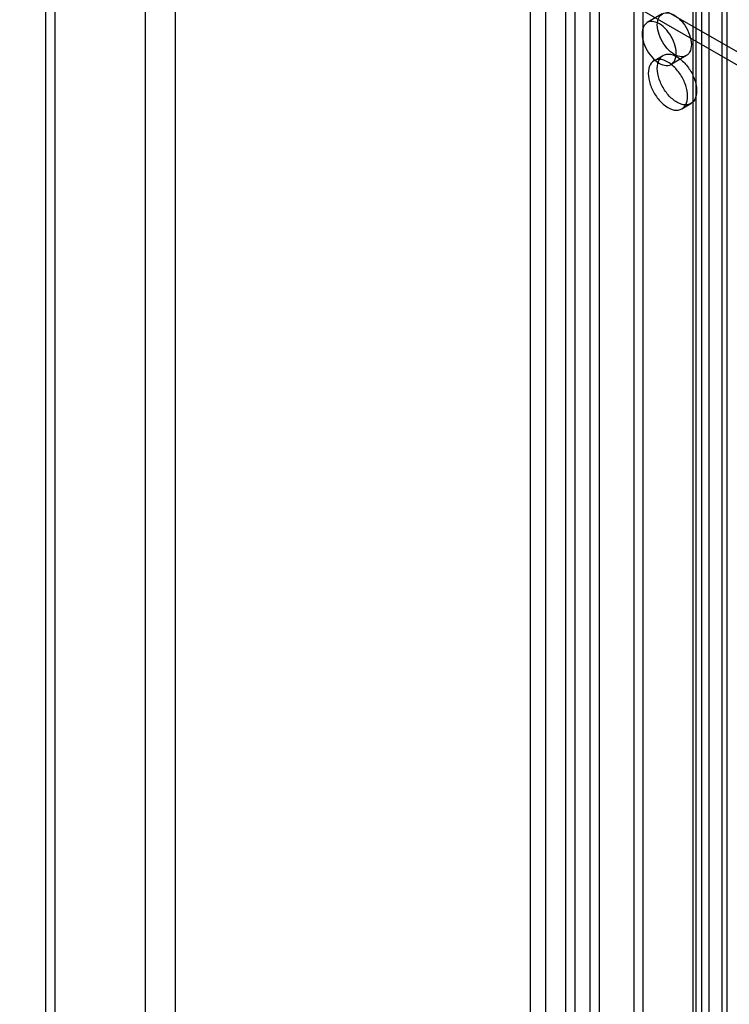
# Model space of a CAD drawing. Header units: millimetres. Extents: x 188 to 1028, y 131 to 1566.
# Tile 61 of 256: x 551 to 618, y 395 to 487. Entities that reach past the tile are written whole.
import ezdxf

# ---------------------------------------------------------------- set-up
doc = ezdxf.new("R2010")
doc.units = ezdxf.units.MM
doc.header["$LTSCALE"] = 110.325218
doc.layers.get('0').update_dxf_attribs({"linetype": 'CONTINUOUS'})

msp = doc.modelspace()

# ---------------------------------------------------------------- linework, layer by layer
at = {"color": 7, "linetype": 'Continuous'}
for p, q in [((617.157, 151.309), (617.157, 1108.249)), ((600.651, 142.735), (600.651, 1099.676)), ((599.236, 141.919), (599.236, 1098.86)), ((617.621, 131.305), (617.621, 1088.246)), ((604.787, 148.717), (604.787, 1081.163)), ((603.373, 1080.183), (603.373, 149.697)), ((605.636, 1080.673), (605.636, 148.227)), ((602.524, 149.207), (602.524, 1079.693)), ((566.038, 202.115), (566.038, 1077.406)), ((563.209, 200.482), (563.209, 1075.773)), ((554.724, 1070.874), (554.724, 215.179)), ((553.875, 1070.384), (553.875, 214.689)), ((608.888, 862.095), (608.888, 386.89)), ((609.737, 862.585), (609.737, 387.38)), ((615.252, 382.4), (615.252, 859.4)), ((614.404, 858.91), (614.404, 382.89)), ((614.697, 858.502), (614.697, 383.298)), ((615.897, 858.502), (615.897, 383.298)), ((822.645, 366.229), (539.801, 529.526)), ((822.645, 365.004), (539.801, 528.301)), ((611.546, 487.615), (610.132, 486.799)), ((610.77, 483.244), (611.619, 483.734)), ((613.796, 483.718), (612.382, 482.902)), ((613.37, 478.741), (614.219, 479.231))]:
    msp.add_line(p, q, dxfattribs=at)
for points, knots in [([(611.08, 486.585), (611.08, 486.83), (611.144, 487.289), (611.672, 487.767), (612.399, 487.698), (613.081, 487.261), (613.694, 486.558), (614.129, 485.696), (614.262, 485.056), (614.262, 484.748)], [0, 0, 0, 0, 0.130231, 0.233176, 0.344879, 0.489739, 0.658605, 0.836049, 1, 1, 1, 1]), ([(612.848, 483.932), (612.848, 484.237), (612.717, 484.872), (612.287, 485.73), (611.679, 486.434), (610.997, 486.877), (610.268, 486.954), (609.73, 486.477), (609.666, 486.014), (609.666, 485.769)], [0, 0, 0, 0, 0.162892, 0.338517, 0.507397, 0.652855, 0.765202, 0.869081, 1, 1, 1, 1]), ([(609.666, 485.769), (609.666, 485.463), (609.797, 484.828), (610.228, 483.97), (610.836, 483.266), (611.517, 482.824), (612.247, 482.746), (612.784, 483.223), (612.848, 483.686), (612.848, 483.932)], [0, 0, 0, 0, 0.162892, 0.338517, 0.507397, 0.652855, 0.765202, 0.869081, 1, 1, 1, 1]), ([(614.262, 484.748), (614.262, 484.504), (614.199, 484.045), (613.671, 483.567), (612.944, 483.635), (612.262, 484.072), (611.649, 484.776), (611.214, 485.637), (611.08, 486.278), (611.08, 486.585)], [0, 0, 0, 0, 0.130231, 0.233176, 0.344879, 0.489739, 0.658605, 0.836049, 1, 1, 1, 1]), ([(612.07, 483.115), (611.826, 483.256), (611.33, 483.458), (610.546, 483.206), (610.195, 482.439), (610.238, 481.503), (610.588, 480.484), (611.199, 479.55), (611.763, 479.047), (612.07, 478.869)], [0, 0, 0, 0, 0.13023, 0.233174, 0.344878, 0.48974, 0.658607, 0.83605, 1, 1, 1, 1]), ([(612.919, 479.359), (612.613, 479.536), (612.053, 480.034), (611.444, 480.96), (611.09, 481.976), (611.041, 482.913), (611.385, 483.688), (612.173, 483.951), (612.673, 483.747), (612.919, 483.605)], [0, 0, 0, 0, 0.162891, 0.338515, 0.507396, 0.652855, 0.765204, 0.869082, 1, 1, 1, 1]), ([(612.07, 478.869), (612.314, 478.729), (612.81, 478.526), (613.595, 478.779), (613.944, 479.542), (613.904, 480.472), (613.558, 481.491), (612.947, 482.429), (612.38, 482.936), (612.07, 483.115)], [0, 0, 0, 0, 0.129743, 0.233537, 0.344971, 0.487672, 0.656608, 0.835069, 1, 1, 1, 1]), ([(612.919, 483.605), (613.225, 483.429), (613.783, 482.931), (614.393, 482.007), (614.747, 480.993), (614.797, 480.054), (614.452, 479.272), (613.659, 479.015), (613.162, 479.219), (612.919, 479.359)], [0, 0, 0, 0, 0.162806, 0.337913, 0.506802, 0.652034, 0.765635, 0.870557, 1, 1, 1, 1]), ([(553.299, 260.018), (543.253, 260.253), (522.663, 262.078), (491.532, 268.507), (459.67, 278.625), (427.329, 292.341), (394.753, 309.544), (362.195, 330.095), (329.907, 353.833), (298.139, 380.572), (267.141, 410.104), (247.373, 431.264), (237.666, 442.245)], [0, 0, 0, 0, 0.080597, 0.16531, 0.254484, 0.348281, 0.446708, 0.549632, 0.656808, 0.767889, 0.882451, 1, 1, 1, 1])]:
    msp.add_open_spline(points, degree=3, knots=knots, dxfattribs=at)

doc.saveas('drawing.dxf')
